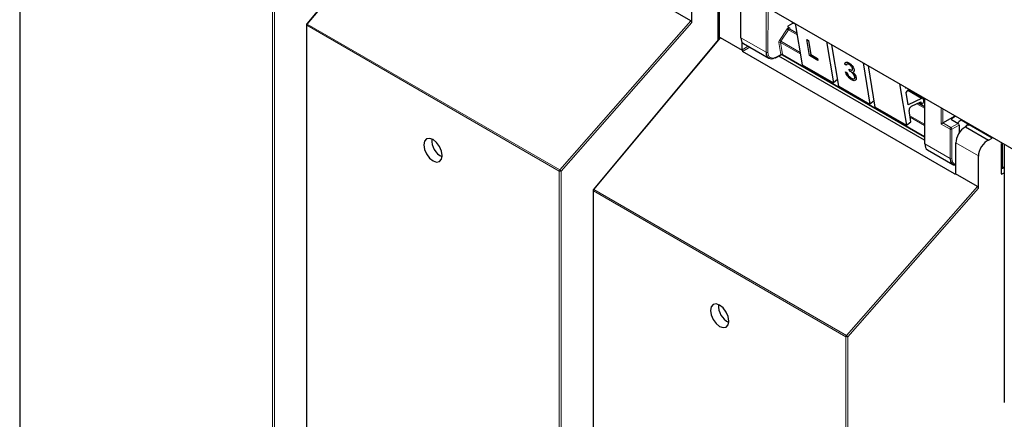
# Paper-space layout 'Blatt4' of a CAD drawing. Header units: millimetres. Extents: x 5 to 418, y 2 to 292.
# Tile 4 of 102: x 88 to 114, y 123 to 133. Entities that reach past the tile are written whole.
import ezdxf

# ---------------------------------------------------------------- set-up
doc = ezdxf.new("R2010")
doc.units = ezdxf.units.MM

psp = doc.layouts.new('Blatt4')

# ---------------------------------------------------------------- linework, layer by layer
at = {"color": 7, "linetype": 'Continuous', "lineweight": 25}
for p, q in [((87.765, 137.613), (87.765, 119.721)), ((106.204, 137.635), (106.204, 132.821)), ((98.688, 137.26), (95.347, 133.261)), ((105.521, 133.298), (105.521, 134.145)), ((106.947, 134.023), (122.627, 124.971)), ((106.256, 132.883), (106.256, 133.72)), ((105.497, 133.342), (104.917, 133.676)), ((106.806, 133.686), (106.806, 132.91)), ((95.339, 133.24), (95.339, 115.348)), ((108.178, 133.269), (108.055, 133.198)), ((108.055, 133.198), (108.062, 133.157)), ((108.225, 133.277), (108.253, 133.261)), ((108.252, 133.269), (108.434, 132.177)), ((108.062, 133.157), (108.062, 133.157)), ((108.294, 133.015), (108.108, 133.122)), ((106.26, 132.889), (102.919, 128.89)), ((106.859, 132.556), (106.279, 132.89)), ((106.851, 132.58), (106.851, 132.773)), ((106.884, 132.744), (107.553, 132.358)), ((108.56, 132.851), (108.561, 132.852)), ((108.632, 132.423), (108.56, 132.851)), ((108.56, 132.851), (108.603, 132.826)), ((108.561, 132.852), (108.604, 132.827)), ((108.603, 132.826), (108.604, 132.827)), ((108.603, 132.826), (108.666, 132.448)), ((108.604, 132.827), (108.667, 132.449)), ((109.076, 132.793), (109.259, 131.701)), ((109.401, 131.62), (109.218, 132.711)), ((112.461, 129.3), (106.862, 132.532)), ((107.734, 132.369), (107.88, 132.447)), ((111.666, 130.189), (107.815, 132.412)), ((107.912, 132.446), (111.665, 130.28)), ((108.846, 132.299), (108.632, 132.423)), ((108.666, 132.448), (108.667, 132.449)), ((108.666, 132.448), (108.838, 132.349)), ((108.667, 132.449), (108.839, 132.35)), ((108.434, 132.177), (109.259, 131.701)), ((108.838, 132.349), (108.839, 132.35)), ((108.838, 132.349), (108.846, 132.299)), ((108.839, 132.35), (108.847, 132.3)), ((108.846, 132.299), (108.847, 132.3)), ((109.599, 132.174), (109.562, 132.196)), ((109.599, 132.174), (109.601, 132.175)), ((109.614, 132.194), (109.601, 132.175)), ((109.667, 132.235), (109.668, 132.235)), ((110.043, 132.235), (110.226, 131.143)), ((110.367, 131.062), (110.184, 132.154)), ((109.582, 131.991), (109.584, 131.992)), ((109.582, 131.991), (109.619, 131.97)), ((109.584, 131.992), (109.621, 131.971)), ((109.619, 131.97), (109.621, 131.971)), ((109.662, 131.892), (109.663, 131.893)), ((109.675, 132.066), (109.676, 132.067)), ((109.682, 132.023), (109.675, 132.066)), ((109.806, 132.054), (109.807, 132.055)), ((109.823, 131.931), (109.825, 131.932)), ((109.372, 131.789), (109.259, 131.701)), ((109.401, 131.62), (110.226, 131.143)), ((109.734, 131.829), (109.736, 131.83)), ((109.861, 131.841), (109.862, 131.842)), ((111.009, 131.677), (111.192, 130.585)), ((111.179, 131.446), (111.257, 131.534)), ((111.232, 131.128), (111.179, 131.446)), ((111.626, 131.293), (111.24, 131.515)), ((111.253, 131.53), (111.663, 131.293)), ((110.339, 131.232), (110.226, 131.143)), ((111.591, 131.292), (111.232, 131.128)), ((111.323, 131.087), (111.574, 131.202)), ((111.663, 131.07), (111.496, 131.166)), ((111.537, 131.185), (111.589, 131.155)), ((111.574, 131.202), (111.58, 131.171)), ((111.649, 131.226), (111.642, 131.266)), ((111.663, 131.223), (111.648, 131.232)), ((111.663, 131.3), (111.666, 130.104)), ((110.367, 131.062), (111.192, 130.585)), ((111.308, 130.676), (111.259, 130.971)), ((111.192, 130.585), (111.308, 130.676)), ((112.154, 130.645), (112.476, 130.83)), ((112.377, 130.765), (112.479, 130.829)), ((112.378, 130.737), (112.559, 130.633)), ((112.582, 130.592), (112.582, 130.379)), ((112.812, 130.606), (112.836, 130.592)), ((112.836, 130.592), (112.844, 130.597)), ((113.452, 130.246), (112.844, 130.597)), ((112.754, 130.543), (112.738, 130.534)), ((112.754, 130.543), (113.36, 130.193)), ((112.497, 129.321), (112.497, 130.117)), ((113.36, 130.193), (113.452, 130.246)), ((113.692, 130.108), (113.692, 129.313)), ((113.732, 129.465), (113.732, 130.105)), ((113.775, 130.08), (113.775, 123.266)), ((111.744, 129.939), (112.413, 129.552)), ((113.092, 128.927), (113.092, 129.774)), ((113.069, 128.97), (112.489, 129.305)), ((113.709, 129.452), (113.692, 129.462)), ((113.715, 129.299), (113.775, 129.331)), ((113.726, 129.45), (113.775, 129.481)), ((102.911, 128.869), (102.911, 110.977))]:
    psp.add_line(p, q, dxfattribs=at)
at = {"color": 7, "linetype": 'Continuous', "lineweight": 18}
for p, q in [((87.775, 137.599), (87.775, 119.707)), ((106.213, 137.63), (106.213, 132.833)), ((98.707, 137.261), (95.362, 133.258)), ((94.446, 115.856), (94.446, 133.748)), ((94.493, 133.747), (94.493, 115.856)), ((107.484, 132.511), (107.487, 133.711)), ((106.816, 133.672), (106.816, 132.896)), ((107.533, 133.684), (107.53, 132.51)), ((102.02, 129.375), (95.349, 133.226)), ((95.349, 133.226), (95.349, 115.335)), ((95.362, 133.258), (102.033, 129.407)), ((102.033, 129.407), (105.497, 133.342)), ((105.521, 133.298), (102.067, 129.375)), ((108.172, 133.284), (108.166, 133.319)), ((108.218, 133.288), (108.252, 133.269)), ((108.218, 133.288), (108.218, 133.288)), ((107.836, 132.827), (108.038, 133.131)), ((108.076, 133.105), (107.874, 132.801)), ((108.076, 133.105), (108.301, 132.976)), ((108.113, 133.143), (108.118, 133.116)), ((108.284, 133.02), (108.292, 133.025)), ((106.279, 132.89), (102.934, 128.887)), ((106.816, 132.896), (107.484, 132.511)), ((106.851, 132.58), (107.01, 132.672)), ((107.872, 132.454), (107.819, 132.767)), ((108.385, 132.472), (107.866, 132.771)), ((107.866, 132.771), (107.918, 132.458)), ((107.874, 132.801), (108.379, 132.51)), ((107.057, 132.644), (106.862, 132.532)), ((107.742, 132.384), (107.872, 132.454)), ((107.919, 132.449), (111.665, 130.286)), ((111.228, 131.501), (111.591, 131.292)), ((111.257, 131.534), (111.663, 131.3)), ((111.462, 131.151), (111.663, 131.034)), ((111.548, 131.19), (111.58, 131.171)), ((111.663, 131.212), (111.65, 131.22)), ((111.672, 131.294), (111.676, 130.091)), ((111.282, 130.834), (111.665, 130.613)), ((112.107, 130.618), (112.107, 131.043)), ((112.154, 131.016), (112.154, 130.645)), ((111.665, 130.578), (111.288, 130.796)), ((112.343, 130.481), (112.107, 130.618)), ((112.154, 130.645), (112.366, 130.522)), ((112.366, 130.522), (112.559, 130.633)), ((112.377, 130.765), (112.377, 130.738)), ((112.582, 130.592), (112.39, 130.481)), ((112.632, 130.72), (112.844, 130.597)), ((112.343, 129.705), (112.343, 130.481)), ((112.39, 130.481), (112.39, 129.705)), ((111.676, 130.091), (112.343, 129.705)), ((113.092, 129.774), (112.497, 130.117)), ((102.02, 111.483), (102.02, 129.375)), ((102.067, 129.375), (102.067, 111.484)), ((112.461, 129.3), (112.497, 129.322)), ((113.692, 129.313), (113.715, 129.299)), ((113.732, 129.465), (113.775, 129.492)), ((109.592, 125.004), (102.921, 128.855)), ((102.921, 128.855), (102.921, 110.963)), ((102.934, 128.887), (109.605, 125.036)), ((109.605, 125.036), (113.069, 128.97)), ((113.092, 128.927), (109.639, 125.004)), ((109.592, 107.112), (109.592, 125.004)), ((109.639, 125.004), (109.639, 107.112))]:
    psp.add_line(p, q, dxfattribs=at)
at = {"color": 7, "linetype": 'Continuous', "lineweight": 18, "flags": 128}
for points in [[(95.347, 133.261), (95.348, 133.262), (95.35, 133.262), (95.353, 133.262), (95.357, 133.26), (95.362, 133.258)], [(102.919, 128.89), (102.92, 128.891), (102.922, 128.891), (102.925, 128.891), (102.929, 128.889), (102.934, 128.887)]]:
    psp.add_lwpolyline(points, dxfattribs=at)
at = {"color": 7, "linetype": 'Continuous', "lineweight": 25, "flags": 128}
for points in [[(111.58, 131.171), (111.585, 131.159), (111.594, 131.153), (111.607, 131.154), (111.621, 131.162), (111.633, 131.175), (111.643, 131.192), (111.649, 131.21), (111.649, 131.226)], [(98.685, 130.207), (98.591, 130.24), (98.512, 130.224), (98.46, 130.164), (98.441, 130.067), (98.46, 129.948), (98.512, 129.827), (98.591, 129.72), (98.685, 129.645), (98.778, 129.613), (98.857, 129.628), (98.909, 129.689), (98.928, 129.786), (98.909, 129.904), (98.857, 130.026), (98.778, 130.132), (98.685, 130.207)], [(106.256, 125.836), (106.163, 125.869), (106.084, 125.853), (106.031, 125.793), (106.013, 125.696), (106.031, 125.577), (106.084, 125.456), (106.163, 125.349), (106.256, 125.274), (106.349, 125.242), (106.428, 125.257), (106.481, 125.318), (106.5, 125.415), (106.481, 125.533), (106.428, 125.655), (106.349, 125.761), (106.256, 125.836)]]:
    psp.add_lwpolyline(points, dxfattribs=at)
at = {"color": 7, "linetype": 'Continuous', "lineweight": 25}
for centre, radius, start, end in [((95.372, 133.24), 0.0333, 140.1152, 180), ((106.822, 132.911), 0.016, 184.1293, 247.1908), ((107.728, 132.384), 0.0165, 233.6157, 292.9576), ((111.185, 131.604), 0.0312, 199.5859, 279.1095), ((111.609, 131.263), 0.0339, 4.7698, 122.1417), ((111.381, 130.98), 0.122, 118.1691, 184.1411), ((99.146, 130.193), 0.495, 176.4112, 243.5834), ((111.682, 130.106), 0.0164, 185.2459, 246.429), ((102.944, 128.869), 0.0333, 140.1152, 180), ((106.718, 125.822), 0.495, 176.4112, 243.5834)]:
    psp.add_arc(centre, radius, start, end, dxfattribs=at)
at = {"color": 7, "linetype": 'Continuous', "lineweight": 18}
for centre, radius, start, end in [((95.356, 133.242), 0.0165, 185.0787, 246.2415), ((95.4, 133.224), 0.0515, 138.52, 177.2636), ((108.199, 133.248), 0.0449, 63.9209, 126.4321), ((108.296, 133.469), 0.425, 232.6804, 238.9253), ((108.125, 133.126), 0.0204, 123.7902, 182.0212), ((107.846, 132.731), 0.0449, 63.9209, 126.4321), ((108.094, 133.166), 0.425, 232.6804, 238.9253), ((107.507, 132.556), 0.0512, 242.4759, 296.7416), ((107.898, 132.418), 0.0449, 63.9209, 126.4321), ((107.895, 132.416), 0.0408, 54.9274, 123.3475), ((107.725, 132.383), 0.0167, 303.6026, 5.3504), ((112.394, 130.479), 0.0514, 123.2297, 177.3477), ((112.367, 130.527), 0.0514, 242.6565, 296.7662), ((112.337, 130.478), 0.0529, 3.5222, 56.4778), ((112.367, 129.751), 0.0514, 242.6565, 296.7662), ((102.072, 129.373), 0.0515, 138.52, 177.2636), ((102.044, 129.421), 0.0514, 242.6565, 296.7662), ((101.975, 129.311), 0.112, 34.6783, 58.7001), ((102.927, 128.87), 0.0165, 185.0787, 246.2415), ((102.972, 128.853), 0.0515, 138.52, 177.2636), ((109.643, 125.002), 0.0515, 138.52, 177.2636), ((109.615, 125.05), 0.0514, 242.6565, 296.7662), ((109.547, 124.94), 0.112, 34.6783, 58.7001)]:
    psp.add_arc(centre, radius, start, end, dxfattribs=at)
at = {"color": 7, "linetype": 'Continuous', "lineweight": 25}
for centre, major_axis, ratio, start_param, end_param in [((105.497, 133.311), (-0.0146, 0.0323), 0.574256, 4.046328, 5.609201), ((106.279, 132.86), (-0.0148, 0.0325), 0.565458, 5.613623, 6.548363), ((107.048, 133.034), (0.163, 0.291), 0.568242, 2.348502, 3.133981), ((106.875, 132.566), (-0.0167, 0.0289), 0.577557, 0.785632, 1.615746), ((106.911, 132.587), (0.0505, 0.054), 0.359583, 2.484661, 3.225039), ((107.723, 132.645), (0.171, 0.286), 0.584752, 2.365594, 3.918937), ((112.131, 130.631), (0.0333, 0.0192), 0.00007, 0.802811, 2.356154), ((112.402, 130.751), (0.0333, 0.0005), 0.587275, 2.373339, 3.917956), ((112.632, 130.447), (0.163, 0.291), 0.568242, 0.777706, 1.182052), ((112.559, 130.606), (-0.0167, 0.0289), 0.577557, 3.927224, 5.497716), ((112.821, 130.339), (0.162, 0.291), 0.566193, 0.810986, 1.231265), ((112.844, 130.325), (0.162, 0.291), 0.567218, 0.77689, 0.811796), ((112.728, 130.256), (0.162, 0.291), 0.567218, 0.735275, 2.347686), ((111.908, 130.229), (0.162, 0.291), 0.569814, 2.347111, 3.13259), ((113.332, 129.907), (0.171, 0.286), 0.587369, 0.678453, 2.36515), ((112.583, 129.839), (0.171, 0.286), 0.586378, 2.364218, 3.568607), ((112.508, 129.356), (0.0487, 0.0552), 0.363623, 3.214844, 3.955221), ((112.473, 129.335), (-0.0167, 0.0289), 0.577206, 3.096806, 3.92692), ((113.716, 129.327), (0.0171, 0.0286), 0.587369, 2.36515, 3.918493), ((113.709, 129.479), (-0.0167, 0.0289), 0.577206, 2.356428, 3.92692), ((113.069, 128.94), (-0.0146, 0.0323), 0.574256, 4.046328, 5.609201)]:
    psp.add_ellipse(centre, major_axis=major_axis, ratio=ratio, start_param=start_param, end_param=end_param, dxfattribs=at)
at = {"color": 7, "linetype": 'Continuous', "lineweight": 18}
for centre, major_axis, ratio, start_param, end_param in [((108.068, 133.106), (0.0323, 0.0583), 0.568962, 5.662266, 7.184369), ((108.219, 133.32), (0.0344, 0.0571), 0.585558, 2.54121, 2.90933), ((108.242, 133.306), (0.0177, 0.0283), 0.593469, 2.552372, 3.163319), ((108.069, 133.107), (0.0344, 0.0571), 0.585558, 0.939456, 1.494012), ((108.092, 133.093), (0.0177, 0.0283), 0.593469, 0.941753, 1.505175), ((108.092, 133.093), (0.0157, 0.0294), 0.560319, 6.263818, 7.183844), ((107.866, 132.803), (0.0344, 0.0571), 0.585558, 1.494012, 2.54121), ((107.89, 132.789), (0.0177, 0.0283), 0.593469, 1.505175, 2.552372), ((107.746, 132.631), (0.155, 0.257), 0.585558, 2.366677, 3.92002), ((107.848, 132.467), (-0.0241, 0.0247), 0.35216, 3.652218, 3.840823), ((107.897, 132.494), (0.0212, 0.0476), 0.236756, 2.827209, 3.438277), ((107.897, 132.494), (-0.0197, 0.0482), 0.23661, 2.84514, 3.456086), ((107.871, 132.486), (-0.0408, 0.0535), 0.467927, 3.678044, 3.866649), ((112.606, 129.826), (0.154, 0.257), 0.587369, 2.36515, 3.406946)]:
    psp.add_ellipse(centre, major_axis=major_axis, ratio=ratio, start_param=start_param, end_param=end_param, dxfattribs=at)
at = {"color": 7, "linetype": 'Continuous', "lineweight": 25}
for points, knots in [([(108.221, 133.278), (108.219, 133.278), (108.209, 133.278), (108.193, 133.276), (108.183, 133.271), (108.178, 133.269)], [0, 0, 0, 0, 0.142295, 0.638048, 1, 1, 1, 1]), ([(108.221, 133.279), (108.221, 133.279), (108.221, 133.278), (108.223, 133.279), (108.225, 133.277), (108.225, 133.277)], [0, 0, 0, 0, 0.066112, 0.770891, 1, 1, 1, 1]), ([(108.062, 133.157), (108.062, 133.154), (108.064, 133.148), (108.069, 133.138), (108.075, 133.129), (108.082, 133.123), (108.086, 133.119), (108.088, 133.118), (108.089, 133.118)], [0, 0, 0, 0, 0.214711, 0.429422, 0.644123, 0.858848, 0.965995, 1, 1, 1, 1]), ([(108.108, 133.123), (108.107, 133.123), (108.105, 133.124), (108.104, 133.127), (108.104, 133.126), (108.104, 133.126)], [0, 0, 0, 0, 0.223305, 0.977467, 1, 1, 1, 1]), ([(107.881, 132.447), (107.883, 132.448), (107.888, 132.451), (107.899, 132.451), (107.907, 132.449), (107.91, 132.447), (107.91, 132.447)], [0, 0, 0, 0, 0.2268396, 0.6168211, 0.9956835, 1, 1, 1, 1]), ([(109.562, 132.196), (109.564, 132.209), (109.568, 132.237), (109.594, 132.255), (109.629, 132.254), (109.654, 132.241), (109.667, 132.235)], [0, 0, 0, 0, 0.280288, 0.55968, 0.779747, 1, 1, 1, 1]), ([(109.575, 132.235), (109.582, 132.243), (109.595, 132.257), (109.63, 132.255), (109.655, 132.242), (109.668, 132.235)], [0, 0, 0, 0, 0.374819, 0.687277, 1, 1, 1, 1]), ([(109.675, 132.19), (109.664, 132.196), (109.643, 132.206), (109.613, 132.205), (109.604, 132.186), (109.599, 132.174)], [0, 0, 0, 0, 0.280636, 0.560364, 1, 1, 1, 1]), ([(109.667, 132.235), (109.684, 132.223), (109.718, 132.2), (109.762, 132.149), (109.794, 132.098), (109.802, 132.068), (109.806, 132.054)], [0, 0, 0, 0, 0.280085, 0.559868, 0.780099, 1, 1, 1, 1]), ([(109.668, 132.235), (109.685, 132.224), (109.719, 132.201), (109.764, 132.15), (109.795, 132.098), (109.803, 132.069), (109.807, 132.055)], [0, 0, 0, 0, 0.280085, 0.559868, 0.780099, 1, 1, 1, 1]), ([(109.769, 132.075), (109.765, 132.088), (109.757, 132.113), (109.721, 132.159), (109.692, 132.178), (109.675, 132.19)], [0, 0, 0, 0, 0.278859, 0.560074, 1, 1, 1, 1]), ([(109.741, 131.785), (109.722, 131.798), (109.684, 131.823), (109.633, 131.882), (109.6, 131.94), (109.588, 131.974), (109.582, 131.991)], [0, 0, 0, 0, 0.279886, 0.558979, 0.779263, 1, 1, 1, 1]), ([(109.619, 131.97), (109.625, 131.955), (109.636, 131.929), (109.654, 131.903), (109.662, 131.892)], [0, 0, 0, 0, 0.560694, 1, 1, 1, 1]), ([(109.621, 131.971), (109.626, 131.956), (109.637, 131.93), (109.655, 131.904), (109.663, 131.893)], [0, 0, 0, 0, 0.560694, 1, 1, 1, 1]), ([(109.662, 131.892), (109.675, 131.877), (109.698, 131.851), (109.723, 131.836), (109.734, 131.829)], [0, 0, 0, 0, 0.558748, 1, 1, 1, 1]), ([(109.663, 131.893), (109.676, 131.878), (109.699, 131.852), (109.725, 131.837), (109.736, 131.83)], [0, 0, 0, 0, 0.558748, 1, 1, 1, 1]), ([(109.675, 132.066), (109.698, 132.055), (109.732, 132.038), (109.762, 132.044), (109.77, 132.058), (109.769, 132.07), (109.769, 132.075)], [0, 0, 0, 0, 0.499418, 0.749016, 0.874544, 1, 1, 1, 1]), ([(109.676, 132.067), (109.699, 132.057), (109.732, 132.04), (109.762, 132.043), (109.766, 132.052), (109.766, 132.053)], [0, 0, 0, 0, 0.632959, 0.949297, 1, 1, 1, 1]), ([(109.824, 131.859), (109.822, 131.867), (109.819, 131.882), (109.801, 131.917), (109.757, 131.976), (109.712, 132.004), (109.682, 132.023)], [0, 0, 0, 0, 0.125587, 0.251191, 0.500605, 1, 1, 1, 1]), ([(109.773, 131.994), (109.783, 131.983), (109.802, 131.964), (109.817, 131.941), (109.823, 131.931)], [0, 0, 0, 0, 0.559795, 1, 1, 1, 1]), ([(109.774, 131.995), (109.784, 131.984), (109.803, 131.965), (109.818, 131.942), (109.825, 131.932)], [0, 0, 0, 0, 0.559795, 1, 1, 1, 1]), ([(109.806, 132.054), (109.807, 132.044), (109.809, 132.026), (109.803, 132.006), (109.792, 132.003), (109.788, 132.001)], [0, 0, 0, 0, 0.376233, 0.752166, 1, 1, 1, 1]), ([(109.807, 132.055), (109.808, 132.045), (109.81, 132.027), (109.804, 132.007), (109.793, 132.004), (109.789, 132.002)], [0, 0, 0, 0, 0.376233, 0.752166, 1, 1, 1, 1]), ([(109.823, 131.931), (109.833, 131.914), (109.852, 131.882), (109.858, 131.854), (109.861, 131.841)], [0, 0, 0, 0, 0.559419, 1, 1, 1, 1]), ([(109.825, 131.932), (109.835, 131.915), (109.853, 131.883), (109.859, 131.855), (109.862, 131.842)], [0, 0, 0, 0, 0.559419, 1, 1, 1, 1]), ([(109.734, 131.829), (109.749, 131.822), (109.777, 131.807), (109.808, 131.809), (109.826, 131.826), (109.825, 131.848), (109.824, 131.859)], [0, 0, 0, 0, 0.280599, 0.560151, 0.780303, 1, 1, 1, 1]), ([(109.736, 131.83), (109.75, 131.823), (109.778, 131.808), (109.809, 131.809), (109.819, 131.823), (109.823, 131.829)], [0, 0, 0, 0, 0.367202, 0.733033, 1, 1, 1, 1]), ([(109.861, 131.841), (109.861, 131.822), (109.862, 131.783), (109.831, 131.759), (109.788, 131.762), (109.757, 131.778), (109.741, 131.785)], [0, 0, 0, 0, 0.279304, 0.558838, 0.779277, 1, 1, 1, 1]), ([(109.862, 131.842), (109.864, 131.821), (109.867, 131.795), (109.854, 131.786), (109.851, 131.784)], [0, 0, 0, 0, 0.8293662, 1, 1, 1, 1]), ([(112.812, 130.606), (112.813, 130.606), (112.813, 130.606), (112.813, 130.605), (112.813, 130.604), (112.81, 130.601), (112.799, 130.588), (112.781, 130.567), (112.762, 130.55), (112.754, 130.543)], [0, 0, 0, 0, 0.001889, 0.004446, 0.011168, 0.040889, 0.158687, 0.629671, 1, 1, 1, 1])]:
    psp.add_open_spline(points, degree=3, knots=knots, dxfattribs=at)

doc.saveas('drawing.dxf')
